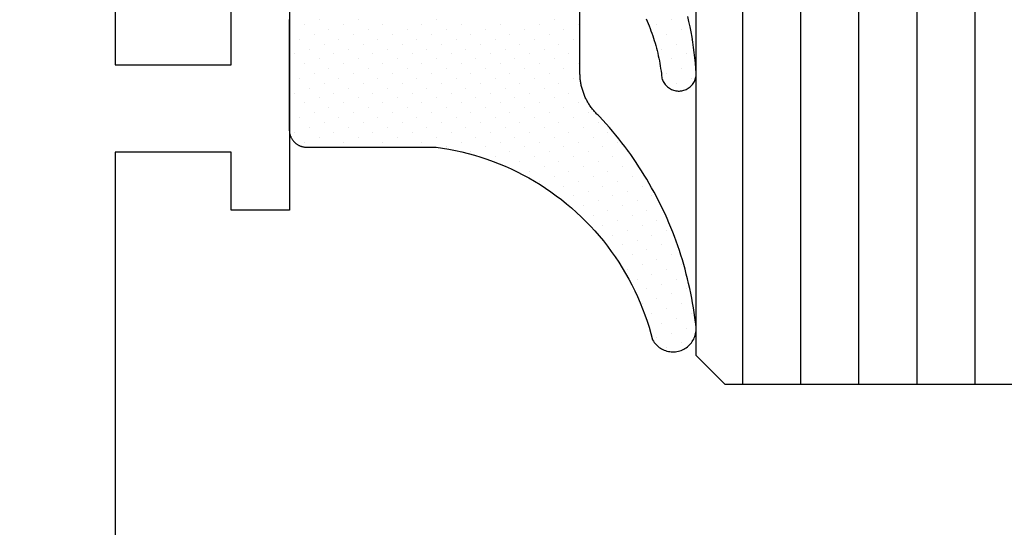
# Model space of a CAD drawing. Header units: millimetres. Extents: x -637441 to -130928, y -380379 to -53767.
# Tile 194 of 256: x -352406 to -352322, y -152307 to -152263. Entities that reach past the tile are written whole.
import ezdxf

# ---------------------------------------------------------------- set-up
doc = ezdxf.new("R2010")
doc.units = ezdxf.units.MM
doc.header["$LTSCALE"] = 10
for name, color, linetype in [('CrossSectionsGlass', 4, 'Continuous'), ('CrossSectionsGums', 1, 'Continuous'), ('CrossSectionsProfils', 7, 'Continuous')]:
    doc.layers.add(name, color=color, linetype=linetype)

# ---------------------------------------------------------------- blocks, each defined once
blk = doc.blocks.new('Hatch7761', base_point=(1872.653, 1395.103))
at = {"layer": 'CrossSectionsGums', "color": 252, "true_color": 0x848484}
for p, q in [((1261.714, 1407.014), (1261.714, 1407.014)), ((1261.967, 1406.93), (1261.967, 1406.93)), ((1262.388, 1407.014), (1262.388, 1407.014)), ((1266.008, 1406.93), (1266.008, 1406.93)), ((1266.429, 1407.014), (1266.429, 1407.014)), ((1266.681, 1406.93), (1266.681, 1406.93)), ((1261.546, 1406.846), (1261.546, 1406.846)), ((1261.798, 1406.762), (1261.798, 1406.762)), ((1262.219, 1406.846), (1262.219, 1406.846)), ((1262.472, 1406.762), (1262.472, 1406.762)), ((1265.587, 1406.846), (1265.587, 1406.846)), ((1265.839, 1406.761), (1265.839, 1406.761)), ((1266.26, 1406.846), (1266.26, 1406.846)), ((1266.513, 1406.761), (1266.513, 1406.761)), ((1266.934, 1406.846), (1266.934, 1406.846)), ((1261.377, 1406.677), (1261.377, 1406.677)), ((1261.63, 1406.593), (1261.63, 1406.593)), ((1262.051, 1406.677), (1262.051, 1406.677)), ((1262.303, 1406.593), (1262.303, 1406.593)), ((1264.997, 1406.593), (1264.997, 1406.593)), ((1265.418, 1406.677), (1265.418, 1406.677)), ((1265.671, 1406.593), (1265.671, 1406.593)), ((1266.092, 1406.677), (1266.092, 1406.677)), ((1266.344, 1406.593), (1266.344, 1406.593)), ((1266.766, 1406.677), (1266.766, 1406.677)), ((1267.018, 1406.593), (1267.018, 1406.593)), ((1261.462, 1406.425), (1261.462, 1406.425)), ((1261.882, 1406.509), (1261.882, 1406.509)), ((1264.829, 1406.425), (1264.829, 1406.425)), ((1265.25, 1406.509), (1265.25, 1406.509)), ((1265.503, 1406.425), (1265.503, 1406.425)), ((1265.923, 1406.509), (1265.923, 1406.509)), ((1266.176, 1406.425), (1266.176, 1406.425)), ((1266.597, 1406.509), (1266.597, 1406.509)), ((1266.85, 1406.425), (1266.85, 1406.425)), ((1264.408, 1406.341), (1264.408, 1406.341)), ((1264.661, 1406.256), (1264.661, 1406.256)), ((1265.082, 1406.341), (1265.082, 1406.341)), ((1265.334, 1406.256), (1265.334, 1406.256)), ((1265.755, 1406.341), (1265.755, 1406.341)), ((1266.008, 1406.256), (1266.008, 1406.256)), ((1266.429, 1406.341), (1266.429, 1406.341)), ((1264.24, 1406.172), (1264.24, 1406.172)), ((1264.492, 1406.088), (1264.492, 1406.088)), ((1264.913, 1406.172), (1264.913, 1406.172)), ((1265.166, 1406.088), (1265.166, 1406.088)), ((1265.587, 1406.172), (1265.587, 1406.172)), ((1265.839, 1406.088), (1265.839, 1406.088)), ((1266.26, 1406.172), (1266.26, 1406.172)), ((1263.65, 1405.92), (1263.65, 1405.92)), ((1264.071, 1406.004), (1264.071, 1406.004)), ((1264.324, 1405.92), (1264.324, 1405.92)), ((1264.745, 1406.004), (1264.745, 1406.004)), ((1264.997, 1405.92), (1264.997, 1405.92)), ((1265.418, 1406.004), (1265.418, 1406.004)), ((1265.671, 1405.92), (1265.671, 1405.92)), ((1263.482, 1405.751), (1263.482, 1405.751)), ((1263.903, 1405.835), (1263.903, 1405.835)), ((1264.156, 1405.751), (1264.156, 1405.751)), ((1264.577, 1405.835), (1264.577, 1405.835)), ((1264.829, 1405.751), (1264.829, 1405.751)), ((1265.25, 1405.835), (1265.25, 1405.835)), ((1265.503, 1405.751), (1265.503, 1405.751)), ((1263.314, 1405.583), (1263.314, 1405.583)), ((1263.735, 1405.667), (1263.735, 1405.667)), ((1263.987, 1405.583), (1263.987, 1405.583)), ((1264.408, 1405.667), (1264.408, 1405.667)), ((1264.661, 1405.583), (1264.661, 1405.583)), ((1265.082, 1405.667), (1265.082, 1405.667)), ((1263.145, 1405.414), (1263.145, 1405.414)), ((1263.566, 1405.499), (1263.566, 1405.499)), ((1263.819, 1405.414), (1263.819, 1405.414)), ((1264.24, 1405.499), (1264.24, 1405.499)), ((1264.492, 1405.414), (1264.492, 1405.414)), ((1264.913, 1405.499), (1264.913, 1405.499)), ((1262.977, 1405.246), (1262.977, 1405.246)), ((1263.398, 1405.33), (1263.398, 1405.33)), ((1263.65, 1405.246), (1263.65, 1405.246)), ((1264.071, 1405.33), (1264.071, 1405.33)), ((1264.324, 1405.246), (1264.324, 1405.246)), ((1264.745, 1405.33), (1264.745, 1405.33)), ((1261.462, 1405.078), (1261.462, 1405.078)), ((1262.135, 1405.078), (1262.135, 1405.078)), ((1262.808, 1405.078), (1262.808, 1405.078)), ((1263.229, 1405.162), (1263.229, 1405.162)), ((1263.482, 1405.078), (1263.482, 1405.078)), ((1263.903, 1405.162), (1263.903, 1405.162)), ((1264.156, 1405.078), (1264.156, 1405.078)), ((1264.576, 1405.162), (1264.576, 1405.162)), ((1261.714, 1404.994), (1261.714, 1404.994)), ((1261.967, 1404.909), (1261.967, 1404.909)), ((1262.388, 1404.994), (1262.388, 1404.994)), ((1262.64, 1404.909), (1262.64, 1404.909)), ((1263.061, 1404.994), (1263.061, 1404.994)), ((1263.314, 1404.909), (1263.314, 1404.909)), ((1263.735, 1404.994), (1263.735, 1404.994)), ((1263.987, 1404.909), (1263.987, 1404.909)), ((1264.408, 1404.994), (1264.408, 1404.994)), ((1261.546, 1404.825), (1261.546, 1404.825)), ((1261.798, 1404.741), (1261.798, 1404.741)), ((1262.219, 1404.825), (1262.219, 1404.825)), ((1262.472, 1404.741), (1262.472, 1404.741)), ((1262.893, 1404.825), (1262.893, 1404.825)), ((1263.145, 1404.741), (1263.145, 1404.741)), ((1263.566, 1404.825), (1263.566, 1404.825)), ((1263.819, 1404.741), (1263.819, 1404.741)), ((1264.24, 1404.825), (1264.24, 1404.825)), ((1261.377, 1404.657), (1261.377, 1404.657)), ((1261.63, 1404.573), (1261.63, 1404.573)), ((1262.051, 1404.657), (1262.051, 1404.657)), ((1262.303, 1404.573), (1262.303, 1404.573)), ((1262.724, 1404.657), (1262.724, 1404.657)), ((1262.977, 1404.573), (1262.977, 1404.573)), ((1263.398, 1404.657), (1263.398, 1404.657)), ((1263.65, 1404.573), (1263.65, 1404.573)), ((1264.071, 1404.657), (1264.071, 1404.657)), ((1261.462, 1404.404), (1261.462, 1404.404)), ((1261.882, 1404.488), (1261.882, 1404.488)), ((1262.135, 1404.404), (1262.135, 1404.404)), ((1262.556, 1404.488), (1262.556, 1404.488)), ((1262.808, 1404.404), (1262.808, 1404.404)), ((1263.229, 1404.488), (1263.229, 1404.488)), ((1263.482, 1404.404), (1263.482, 1404.404)), ((1263.903, 1404.488), (1263.903, 1404.488)), ((1264.156, 1404.404), (1264.156, 1404.404)), ((1261.714, 1404.32), (1261.714, 1404.32)), ((1261.967, 1404.236), (1261.967, 1404.236)), ((1262.388, 1404.32), (1262.388, 1404.32)), ((1262.64, 1404.236), (1262.64, 1404.236)), ((1263.061, 1404.32), (1263.061, 1404.32)), ((1263.314, 1404.236), (1263.314, 1404.236)), ((1263.734, 1404.32), (1263.734, 1404.32)), ((1263.987, 1404.236), (1263.987, 1404.236)), ((1261.546, 1404.152), (1261.546, 1404.152)), ((1261.798, 1404.067), (1261.798, 1404.067)), ((1262.219, 1404.152), (1262.219, 1404.152)), ((1262.472, 1404.067), (1262.472, 1404.067)), ((1262.893, 1404.152), (1262.893, 1404.152)), ((1263.145, 1404.067), (1263.145, 1404.067)), ((1263.566, 1404.152), (1263.566, 1404.152)), ((1263.819, 1404.067), (1263.819, 1404.067)), ((1261.63, 1403.899), (1261.63, 1403.899)), ((1262.051, 1403.983), (1262.051, 1403.983)), ((1262.303, 1403.899), (1262.303, 1403.899)), ((1262.724, 1403.983), (1262.724, 1403.983)), ((1262.977, 1403.899), (1262.977, 1403.899)), ((1263.398, 1403.983), (1263.398, 1403.983)), ((1263.65, 1403.899), (1263.65, 1403.899)), ((1261.461, 1403.731), (1261.461, 1403.731)), ((1261.882, 1403.815), (1261.882, 1403.815)), ((1262.135, 1403.731), (1262.135, 1403.731)), ((1262.556, 1403.815), (1262.556, 1403.815)), ((1262.809, 1403.731), (1262.809, 1403.731)), ((1263.229, 1403.815), (1263.229, 1403.815)), ((1263.482, 1403.731), (1263.482, 1403.731)), ((1261.714, 1403.646), (1261.714, 1403.646)), ((1261.967, 1403.562), (1261.967, 1403.562)), ((1262.388, 1403.646), (1262.388, 1403.646)), ((1262.64, 1403.562), (1262.64, 1403.562)), ((1263.061, 1403.646), (1263.061, 1403.646)), ((1263.314, 1403.562), (1263.314, 1403.562)), ((1263.735, 1403.646), (1263.735, 1403.646)), ((1261.546, 1403.478), (1261.546, 1403.478)), ((1261.798, 1403.394), (1261.798, 1403.394)), ((1262.219, 1403.478), (1262.219, 1403.478)), ((1262.472, 1403.394), (1262.472, 1403.394)), ((1262.893, 1403.478), (1262.893, 1403.478)), ((1263.145, 1403.394), (1263.145, 1403.394)), ((1263.566, 1403.478), (1263.566, 1403.478)), ((1261.63, 1403.225), (1261.63, 1403.225)), ((1262.051, 1403.31), (1262.051, 1403.31)), ((1262.303, 1403.225), (1262.303, 1403.225)), ((1262.724, 1403.31), (1262.724, 1403.31)), ((1262.977, 1403.226), (1262.977, 1403.226)), ((1263.398, 1403.31), (1263.398, 1403.31)), ((1263.651, 1403.226), (1263.651, 1403.226)), ((1261.461, 1403.057), (1261.461, 1403.057)), ((1261.882, 1403.141), (1261.882, 1403.141)), ((1262.135, 1403.057), (1262.135, 1403.057)), ((1262.556, 1403.141), (1262.556, 1403.141)), ((1262.808, 1403.057), (1262.808, 1403.057)), ((1263.229, 1403.141), (1263.229, 1403.141)), ((1263.482, 1403.057), (1263.482, 1403.057)), ((1261.714, 1402.973), (1261.714, 1402.973)), ((1261.967, 1402.889), (1261.967, 1402.889)), ((1262.387, 1402.973), (1262.387, 1402.973)), ((1262.64, 1402.889), (1262.64, 1402.889)), ((1263.061, 1402.973), (1263.061, 1402.973)), ((1263.314, 1402.889), (1263.314, 1402.889)), ((1261.546, 1402.805), (1261.546, 1402.805)), ((1261.798, 1402.72), (1261.798, 1402.72)), ((1262.219, 1402.805), (1262.219, 1402.805)), ((1262.472, 1402.72), (1262.472, 1402.72)), ((1262.893, 1402.805), (1262.893, 1402.805)), ((1263.145, 1402.72), (1263.145, 1402.72)), ((1263.566, 1402.805), (1263.566, 1402.805)), ((1261.377, 1402.636), (1261.377, 1402.636)), ((1261.63, 1402.552), (1261.63, 1402.552)), ((1262.051, 1402.636), (1262.051, 1402.636)), ((1262.303, 1402.552), (1262.303, 1402.552)), ((1262.724, 1402.636), (1262.724, 1402.636)), ((1262.977, 1402.552), (1262.977, 1402.552)), ((1263.398, 1402.636), (1263.398, 1402.636)), ((1261.462, 1402.384), (1261.462, 1402.384)), ((1261.882, 1402.468), (1261.882, 1402.468)), ((1262.135, 1402.384), (1262.135, 1402.384)), ((1262.556, 1402.468), (1262.556, 1402.468)), ((1262.809, 1402.384), (1262.809, 1402.384)), ((1263.229, 1402.468), (1263.229, 1402.468)), ((1263.482, 1402.384), (1263.482, 1402.384)), ((1261.714, 1402.299), (1261.714, 1402.299)), ((1261.967, 1402.215), (1261.967, 1402.215)), ((1262.388, 1402.299), (1262.388, 1402.299)), ((1262.64, 1402.215), (1262.64, 1402.215)), ((1263.061, 1402.299), (1263.061, 1402.299)), ((1263.314, 1402.215), (1263.314, 1402.215)), ((1261.546, 1402.131), (1261.546, 1402.131)), ((1261.798, 1402.047), (1261.798, 1402.047)), ((1262.219, 1402.131), (1262.219, 1402.131)), ((1262.472, 1402.047), (1262.472, 1402.047)), ((1262.893, 1402.131), (1262.893, 1402.131)), ((1263.145, 1402.047), (1263.145, 1402.047)), ((1263.566, 1402.131), (1263.566, 1402.131)), ((1261.63, 1401.879), (1261.63, 1401.879)), ((1262.051, 1401.963), (1262.051, 1401.963)), ((1262.303, 1401.879), (1262.303, 1401.879)), ((1262.724, 1401.963), (1262.724, 1401.963)), ((1262.977, 1401.879), (1262.977, 1401.879)), ((1263.398, 1401.963), (1263.398, 1401.963)), ((1261.461, 1401.71), (1261.461, 1401.71)), ((1261.882, 1401.794), (1261.882, 1401.794)), ((1262.135, 1401.71), (1262.135, 1401.71)), ((1262.556, 1401.794), (1262.556, 1401.794)), ((1262.808, 1401.71), (1262.808, 1401.71)), ((1263.229, 1401.794), (1263.229, 1401.794)), ((1263.482, 1401.71), (1263.482, 1401.71)), ((1261.714, 1401.626), (1261.714, 1401.626)), ((1261.967, 1401.542), (1261.967, 1401.542)), ((1262.388, 1401.626), (1262.388, 1401.626)), ((1262.64, 1401.542), (1262.64, 1401.542)), ((1263.061, 1401.626), (1263.061, 1401.626)), ((1263.314, 1401.542), (1263.314, 1401.542)), ((1261.546, 1401.458), (1261.546, 1401.458)), ((1261.798, 1401.373), (1261.798, 1401.373)), ((1262.219, 1401.458), (1262.219, 1401.458)), ((1262.472, 1401.373), (1262.472, 1401.373)), ((1262.893, 1401.458), (1262.893, 1401.458)), ((1263.145, 1401.373), (1263.145, 1401.373)), ((1263.566, 1401.458), (1263.566, 1401.458)), ((1261.377, 1401.289), (1261.377, 1401.289)), ((1261.63, 1401.205), (1261.63, 1401.205)), ((1262.051, 1401.289), (1262.051, 1401.289)), ((1262.303, 1401.205), (1262.303, 1401.205)), ((1262.724, 1401.289), (1262.724, 1401.289)), ((1262.977, 1401.205), (1262.977, 1401.205)), ((1263.398, 1401.289), (1263.398, 1401.289)), ((1261.462, 1401.037), (1261.462, 1401.037)), ((1261.714, 1400.952), (1261.714, 1400.952)), ((1261.882, 1401.121), (1261.882, 1401.121)), ((1262.135, 1401.037), (1262.135, 1401.037)), ((1262.388, 1400.952), (1262.388, 1400.952)), ((1262.556, 1401.121), (1262.556, 1401.121)), ((1262.808, 1401.037), (1262.808, 1401.037)), ((1263.061, 1400.952), (1263.061, 1400.952)), ((1263.229, 1401.121), (1263.229, 1401.121)), ((1263.482, 1401.037), (1263.482, 1401.037)), ((1261.546, 1400.784), (1261.546, 1400.784)), ((1261.967, 1400.868), (1261.967, 1400.868)), ((1262.219, 1400.784), (1262.219, 1400.784)), ((1262.64, 1400.868), (1262.64, 1400.868)), ((1262.893, 1400.784), (1262.893, 1400.784)), ((1263.314, 1400.868), (1263.314, 1400.868)), ((1263.566, 1400.784), (1263.566, 1400.784)), ((1261.377, 1400.616), (1261.377, 1400.616)), ((1261.798, 1400.7), (1261.798, 1400.7)), ((1262.051, 1400.616), (1262.051, 1400.616)), ((1262.472, 1400.7), (1262.472, 1400.7)), ((1262.724, 1400.616), (1262.724, 1400.616)), ((1263.145, 1400.7), (1263.145, 1400.7)), ((1263.398, 1400.616), (1263.398, 1400.616)), ((1261.63, 1400.531), (1261.63, 1400.531)), ((1261.882, 1400.447), (1261.882, 1400.447)), ((1262.303, 1400.531), (1262.303, 1400.531)), ((1262.556, 1400.447), (1262.556, 1400.447)), ((1262.977, 1400.531), (1262.977, 1400.531)), ((1263.229, 1400.447), (1263.229, 1400.447)), ((1261.462, 1400.363), (1261.462, 1400.363)), ((1261.714, 1400.279), (1261.714, 1400.279)), ((1262.135, 1400.363), (1262.135, 1400.363)), ((1262.388, 1400.279), (1262.388, 1400.279)), ((1262.809, 1400.363), (1262.809, 1400.363)), ((1263.061, 1400.279), (1263.061, 1400.279)), ((1263.482, 1400.363), (1263.482, 1400.363)), ((1261.546, 1400.111), (1261.546, 1400.111)), ((1261.967, 1400.195), (1261.967, 1400.195)), ((1262.219, 1400.111), (1262.219, 1400.111)), ((1262.64, 1400.195), (1262.64, 1400.195)), ((1262.893, 1400.11), (1262.893, 1400.11)), ((1263.314, 1400.195), (1263.314, 1400.195))]:
    blk.add_line(p, q, dxfattribs=at)

msp = doc.modelspace()

# ---------------------------------------------------------------- linework, layer by layer
at = {"layer": 'CrossSectionsGlass', "color": 1}
for p, q in [((-352348.083, -152291.767), (-352348.083, -151130.297)), ((-352344.083, -152294.267), (-352344.083, -151130.229)), ((-352339.083, -152294.267), (-352339.083, -151130.142)), ((-352334.083, -152294.267), (-352334.083, -151130.056)), ((-352329.083, -152294.267), (-352329.083, -151129.97)), ((-352324.083, -152294.267), (-352324.083, -151129.884)), ((-352306.583, -152294.267), (-352345.583, -152294.267))]:
    msp.add_line(p, q, dxfattribs=at)
at = {"layer": 'CrossSectionsGlass'}
msp.add_line((-352348.083, -152291.767), (-352345.583, -152294.267), dxfattribs=at)
at = {"layer": 'CrossSectionsGums', "color": 1}
for points in [[(-352383.081, -152262.887), (-352383.082, -152262.921), (-352383.083, -152262.955), (-352383.083, -152262.955), (-352383.083, -152272.356), (-352383.082, -152272.406), (-352383.079, -152272.457), (-352383.075, -152272.507), (-352383.069, -152272.556), (-352383.062, -152272.606), (-352383.052, -152272.655), (-352383.042, -152272.704), (-352383.029, -152272.753), (-352383.015, -152272.801), (-352383, -152272.848), (-352382.983, -152272.895), (-352382.964, -152272.942), (-352382.943, -152272.988), (-352382.922, -152273.033), (-352382.898, -152273.077), (-352382.873, -152273.121), (-352382.847, -152273.163), (-352382.819, -152273.205), (-352382.79, -152273.246), (-352382.76, -152273.286), (-352382.728, -152273.324), (-352382.695, -152273.362), (-352382.661, -152273.399), (-352382.626, -152273.434), (-352382.589, -152273.468), (-352382.551, -152273.502), (-352382.512, -152273.534), (-352382.472, -152273.564), (-352382.432, -152273.593), (-352382.39, -152273.62), (-352382.347, -152273.647), (-352382.303, -152273.672), (-352382.259, -152273.695), (-352382.214, -152273.717), (-352382.169, -152273.737), (-352382.122, -152273.756), (-352382.075, -152273.773), (-352382.027, -152273.789), (-352381.979, -152273.803), (-352381.93, -152273.815), (-352381.882, -152273.826), (-352381.832, -152273.835), (-352381.783, -152273.843), (-352381.733, -152273.849), (-352381.683, -152273.853), (-352381.633, -152273.855), (-352381.583, -152273.856), (-352381.583, -152273.856), (-352370.464, -152273.856), (-352369.905, -152273.935), (-352369.35, -152274.029), (-352368.797, -152274.136), (-352368.246, -152274.258), (-352367.7, -152274.393), (-352367.156, -152274.543), (-352366.617, -152274.706), (-352366.082, -152274.883), (-352365.552, -152275.073), (-352365.026, -152275.277), (-352364.506, -152275.494), (-352363.992, -152275.724), (-352363.484, -152275.968), (-352362.982, -152276.224), (-352362.487, -152276.493), (-352361.999, -152276.775), (-352361.518, -152277.069), (-352361.045, -152277.375), (-352360.58, -152277.693), (-352360.123, -152278.022), (-352359.674, -152278.363), (-352359.235, -152278.716), (-352358.804, -152279.079), (-352358.383, -152279.454), (-352357.972, -152279.839), (-352357.57, -152280.235), (-352357.18, -152280.64), (-352356.799, -152281.056), (-352356.428, -152281.481), (-352356.069, -152281.915), (-352355.721, -152282.358), (-352355.385, -152282.81), (-352355.06, -152283.27), (-352354.747, -152283.739), (-352354.446, -152284.215), (-352354.157, -152284.699), (-352353.881, -152285.19), (-352353.617, -152285.688), (-352353.366, -152286.192), (-352353.128, -152286.703), (-352352.903, -152287.22), (-352352.691, -152287.742), (-352352.493, -152288.269), (-352352.308, -152288.802), (-352352.136, -152289.339), (-352351.979, -152289.88), (-352351.835, -152290.425), (-352351.835, -152290.425), (-352351.771, -152290.53), (-352351.701, -152290.632), (-352351.625, -152290.729), (-352351.542, -152290.821), (-352351.454, -152290.909), (-352351.362, -152290.99), (-352351.263, -152291.066), (-352351.161, -152291.135), (-352351.055, -152291.198), (-352350.945, -152291.254), (-352350.831, -152291.304), (-352350.715, -152291.346), (-352350.597, -152291.381), (-352350.476, -152291.409), (-352350.354, -152291.429), (-352350.231, -152291.441), (-352350.107, -152291.446), (-352349.984, -152291.444), (-352349.861, -152291.434), (-352349.738, -152291.416), (-352349.617, -152291.391), (-352349.498, -152291.358), (-352349.381, -152291.318), (-352349.267, -152291.271), (-352349.156, -152291.217), (-352349.048, -152291.156), (-352348.944, -152291.089), (-352348.845, -152291.015), (-352348.751, -152290.936), (-352348.661, -152290.85), (-352348.577, -152290.76), (-352348.498, -152290.664), (-352348.426, -152290.564), (-352348.36, -152290.459), (-352348.301, -152290.351), (-352348.248, -152290.239), (-352348.202, -152290.124), (-352348.164, -152290.007), (-352348.133, -152289.887), (-352348.109, -152289.765), (-352348.093, -152289.643), (-352348.084, -152289.519), (-352348.083, -152289.396), (-352348.09, -152289.272), (-352348.104, -152289.15), (-352348.126, -152289.028), (-352348.155, -152288.907), (-352348.155, -152288.907), (-352348.207, -152288.489), (-352348.266, -152288.071), (-352348.329, -152287.653), (-352348.399, -152287.237), (-352348.474, -152286.821), (-352348.555, -152286.407), (-352348.641, -152285.993), (-352348.733, -152285.582), (-352348.831, -152285.171), (-352348.934, -152284.761), (-352349.042, -152284.353), (-352349.156, -152283.947), (-352349.275, -152283.542), (-352349.401, -152283.138), (-352349.531, -152282.737), (-352349.667, -152282.337), (-352349.808, -152281.94), (-352349.955, -152281.543), (-352350.107, -152281.15), (-352350.264, -152280.758), (-352350.427, -152280.368), (-352350.595, -152279.981), (-352350.768, -152279.596), (-352350.946, -152279.213), (-352351.13, -152278.833), (-352351.318, -152278.455), (-352351.512, -152278.08), (-352351.711, -152277.707), (-352351.915, -152277.337), (-352352.123, -152276.971), (-352352.337, -152276.607), (-352352.556, -152276.246), (-352352.779, -152275.887), (-352353.008, -152275.532), (-352353.241, -152275.181), (-352353.479, -152274.831), (-352353.721, -152274.486), (-352353.968, -152274.144), (-352354.221, -152273.805), (-352354.477, -152273.47), (-352354.738, -152273.138), (-352355.003, -152272.809), (-352355.273, -152272.485), (-352355.547, -152272.164), (-352355.826, -152271.846), (-352356.109, -152271.532), (-352356.396, -152271.223), (-352356.396, -152271.223), (-352356.462, -152271.163), (-352356.528, -152271.102), (-352356.593, -152271.039), (-352356.656, -152270.975), (-352356.718, -152270.91), (-352356.78, -152270.845), (-352356.84, -152270.778), (-352356.898, -152270.71), (-352356.956, -152270.641), (-352357.012, -152270.571), (-352357.067, -152270.5), (-352357.12, -152270.428), (-352357.173, -152270.354), (-352357.223, -152270.281), (-352357.274, -152270.206), (-352357.322, -152270.13), (-352357.369, -152270.053), (-352357.414, -152269.976), (-352357.458, -152269.897), (-352357.501, -152269.819), (-352357.543, -152269.739), (-352357.582, -152269.658), (-352357.621, -152269.577), (-352357.658, -152269.495), (-352357.693, -152269.413), (-352357.728, -152269.33), (-352357.76, -152269.245), (-352357.791, -152269.161), (-352357.82, -152269.076), (-352357.848, -152268.991), (-352357.875, -152268.905), (-352357.9, -152268.819), (-352357.923, -152268.732), (-352357.945, -152268.645), (-352357.965, -152268.558), (-352357.983, -152268.47), (-352358, -152268.381), (-352358.016, -152268.293), (-352358.03, -152268.204), (-352358.042, -152268.115), (-352358.053, -152268.026), (-352358.061, -152267.936), (-352358.069, -152267.847), (-352358.075, -152267.757), (-352358.079, -152267.667), (-352358.082, -152267.577), (-352358.083, -152267.488), (-352358.083, -152267.488), (-352358.098, -152259.268)], [(-352352.399, -152262.811), (-352352.308, -152263.015), (-352352.221, -152263.221), (-352352.136, -152263.428), (-352352.054, -152263.635), (-352351.975, -152263.844), (-352351.899, -152264.054), (-352351.826, -152264.265), (-352351.755, -152264.477), (-352351.688, -152264.69), (-352351.623, -152264.904), (-352351.562, -152265.119), (-352351.503, -152265.334), (-352351.448, -152265.551), (-352351.395, -152265.768), (-352351.345, -152265.986), (-352351.299, -152266.204), (-352351.255, -152266.423), (-352351.215, -152266.643), (-352351.177, -152266.863), (-352351.143, -152267.084), (-352351.111, -152267.305), (-352351.083, -152267.527), (-352351.083, -152267.527), (-352351.079, -152267.627), (-352351.069, -152267.727), (-352351.052, -152267.826), (-352351.028, -152267.923), (-352350.998, -152268.019), (-352350.962, -152268.112), (-352350.92, -152268.203), (-352350.872, -152268.291), (-352350.818, -152268.375), (-352350.758, -152268.456), (-352350.693, -152268.532), (-352350.623, -152268.604), (-352350.549, -152268.671), (-352350.47, -152268.733), (-352350.388, -152268.79), (-352350.301, -152268.841), (-352350.212, -152268.886), (-352350.119, -152268.925), (-352350.024, -152268.957), (-352349.928, -152268.984), (-352349.83, -152269.004), (-352349.73, -152269.017), (-352349.63, -152269.023), (-352349.53, -152269.023), (-352349.43, -152269.016), (-352349.33, -152269.003), (-352349.232, -152268.982), (-352349.136, -152268.956), (-352349.041, -152268.923), (-352348.949, -152268.884), (-352348.859, -152268.838), (-352348.773, -152268.786), (-352348.691, -152268.73), (-352348.612, -152268.667), (-352348.538, -152268.6), (-352348.469, -152268.528), (-352348.404, -152268.451), (-352348.345, -152268.371), (-352348.29, -152268.286), (-352348.243, -152268.198), (-352348.201, -152268.107), (-352348.165, -152268.013), (-352348.135, -152267.917), (-352348.112, -152267.82), (-352348.096, -152267.721), (-352348.086, -152267.621), (-352348.083, -152267.521), (-352348.083, -152267.521), (-352348.112, -152267.07), (-352348.149, -152266.62), (-352348.193, -152266.17), (-352348.245, -152265.722), (-352348.303, -152265.274), (-352348.369, -152264.827), (-352348.442, -152264.382), (-352348.523, -152263.937), (-352348.61, -152263.493), (-352348.705, -152263.052), (-352348.807, -152262.612)]]:
    msp.add_lwpolyline(points, dxfattribs=at)
at = {"layer": 'CrossSectionsProfils', "color": 6}
msp.add_lwpolyline([(-352928.072, -152219.266), (-352384.572, -152219.266), (-352383.072, -152220.766), (-352383.072, -152231.766), (-352385.572, -152234.266), (-352388.072, -152234.266), (-352388.072, -152226.767), (-352398.072, -152226.767), (-352398.072, -152245.517), (-352399.322, -152246.767), (-352398.072, -152248.017), (-352398.072, -152266.767), (-352388.072, -152266.767), (-352388.072, -152259.266), (-352385.572, -152259.266), (-352383.072, -152261.766), (-352383.072, -152279.267), (-352388.072, -152279.267), (-352388.072, -152274.267), (-352398.072, -152274.267), (-352398.072, -152311.767)], dxfattribs=at)

# ---------------------------------------------------------------- block references
at = {"layer": 'CrossSectionsGums', "color": 7, "xscale": 5, "yscale": 5, "zscale": 5, "rotation": 270}
msp.add_blockref('Hatch7761', (-352408.082, -155319.267), dxfattribs=at)

doc.saveas('drawing.dxf')
